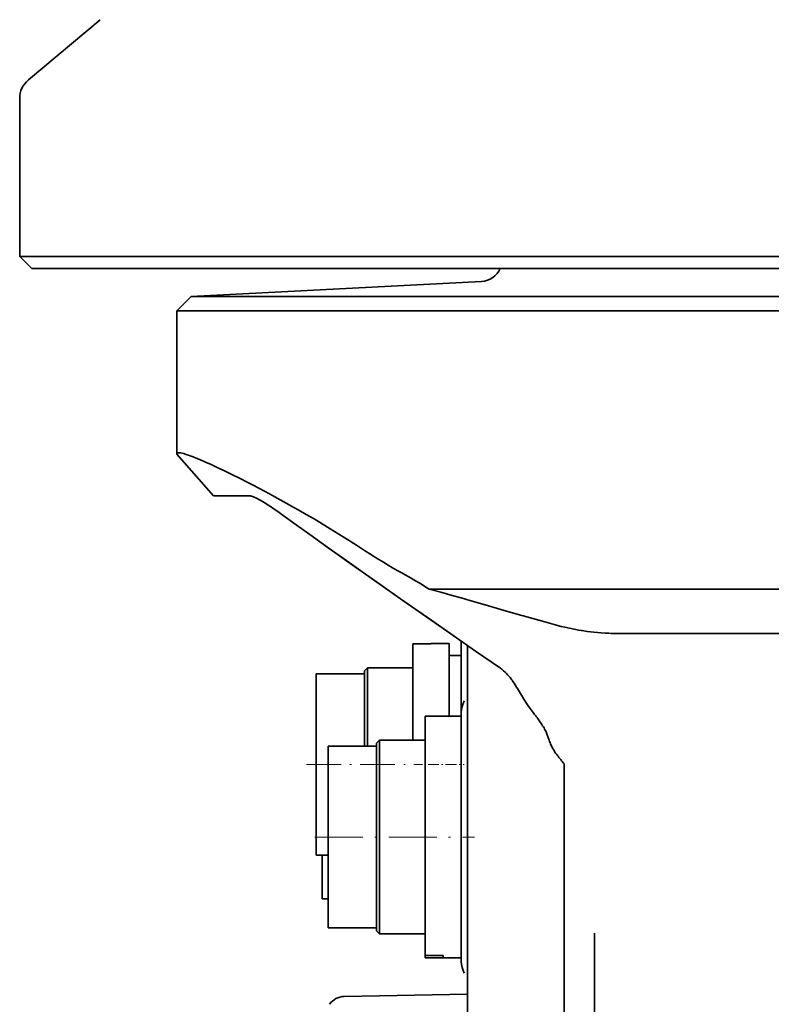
# Model space of a CAD drawing. Extents: x -922 to 7836, y -4841 to 1297.
# Tile 74 of 89: x 4686 to 4748, y 128 to 210. Entities that reach past the tile are written whole.
import ezdxf

# ---------------------------------------------------------------- set-up
doc = ezdxf.new("R2010")
doc.units = 0
doc.linetypes.add('DASHDOT', pattern=[18.5, 12, -3, 0.5, -3])

msp = doc.modelspace()

# ---------------------------------------------------------------- linework, layer by layer
at = {"color": 7, "lineweight": 35}
for p, q in [((4692.64209, 209.573547), (4686.714355, 204.599472)), ((4686, 190), (4686, 203.067383)), ((4688.80127, 190), (4686, 190)), ((4687, 189), (4686, 190)), ((4691.099121, 190), (4688.80127, 190)), ((4698.04248, 190), (4691.099121, 190)), ((4699.836426, 190), (4698.04248, 190)), ((4699.836426, 190), (4784, 190)), ((4689.772461, 189), (4687, 189)), ((4691.151367, 189), (4689.772461, 189)), ((4698.094727, 189), (4691.151367, 189)), ((4700.786133, 189), (4698.094727, 189)), ((4700.786133, 189), (4784, 189)), ((4724.168457, 187.934998), (4700.177734, 186.677689)), ((4700.177734, 186.677689), (4699, 185.5)), ((4700.177734, 186.677689), (4857.561035, 186.677689)), ((4699, 185.5), (4858.594727, 185.5)), ((4699, 185.5), (4699, 173.661911)), ((4699.000488, 173.66748), (4699, 173.661911)), ((4699, 173.661911), (4702.025391, 170.199997)), ((4702.044434, 170.199997), (4702.025391, 170.199997)), ((4705.02832, 170.199997), (4702.044434, 170.199997)), ((4719.854004, 162.5), (4858.594727, 162.5)), ((4735.015625, 158.837326), (4861.808594, 158.837326)), ((4720, 157.971832), (4718.5, 157.971832)), ((4718.5, 150), (4718.5, 157.971832)), ((4720, 157.971832), (4718.5, 157.971832)), ((4718.5, 150), (4718.5, 157.971832)), ((4720, 157.971832), (4718.5, 157.971832)), ((4718.5, 150), (4718.5, 157.971832)), ((4720, 157.971832), (4720, 158)), ((4720, 158), (4721.5, 158)), ((4720, 157.971832), (4720, 158)), ((4720, 158), (4721.5, 158)), ((4720, 157.971832), (4720, 158)), ((4720, 158), (4721.5, 158)), ((4721.5, 152), (4721.5, 158)), ((4721.5, 152), (4721.5, 158)), ((4721.5, 152), (4721.5, 158)), ((4722.5, 152.293564), (4722.5, 158.195114)), ((4722.5, 152.293732), (4722.5, 158.195114)), ((4722.5, 152.214005), (4722.5, 158.195114)), ((4723, 145.684296), (4723, 157.846375)), ((4723, 145.684296), (4723, 157.846375)), ((4723, 145.684296), (4723, 157.846375)), ((4721.5, 157), (4722.5, 157)), ((4721.5, 157), (4722.5, 157)), ((4721.5, 157), (4722.5, 157)), ((4710.5, 140.5), (4710.5, 155.5)), ((4710.5, 155.5), (4714.5, 155.5)), ((4710.5, 140.5), (4710.5, 155.5)), ((4710.5, 155.5), (4714.5, 155.5)), ((4710.5, 140.5), (4710.5, 155.5)), ((4710.5, 155.5), (4714.5, 155.5)), ((4714.5, 155.75), (4714.75, 156)), ((4714.5, 155.75), (4714.75, 156)), ((4714.5, 155.75), (4714.75, 156)), ((4714.5, 149.500168), (4714.5, 155.75)), ((4714.5, 149.500168), (4714.5, 155.75)), ((4714.5, 149.500168), (4714.5, 155.75)), ((4714.75, 149.500748), (4714.75, 156)), ((4714.75, 156), (4718.5, 156)), ((4714.75, 149.500748), (4714.75, 156)), ((4714.75, 156), (4718.5, 156)), ((4714.75, 149.500748), (4714.75, 156)), ((4714.75, 156), (4718.5, 156)), ((4722.5, 152.286377), (4722.5, 142)), ((4722.5, 152.286377), (4722.5, 142)), ((4722.5, 152.286377), (4722.5, 142)), ((4719.5, 132.216522), (4719.5, 152)), ((4719.5, 152), (4722.5, 152)), ((4719.5, 132.216522), (4719.5, 152)), ((4719.5, 152), (4722.5, 152)), ((4719.5, 132.216522), (4719.5, 152)), ((4719.5, 152), (4722.5, 152)), ((4728.844727, 151.762039), (4728.833496, 151.777161)), ((4715.5, 149.75), (4715.75, 150)), ((4715.5, 149.75), (4715.75, 150)), ((4715.5, 149.75), (4715.75, 150)), ((4715.75, 134.071075), (4715.75, 150)), ((4715.75, 150), (4719.5, 150)), ((4715.75, 134.071075), (4715.75, 150)), ((4715.75, 150), (4719.5, 150)), ((4715.75, 134.071075), (4715.75, 150)), ((4715.75, 150), (4719.5, 150)), ((4711.5, 134.566635), (4711.5, 149.5)), ((4711.5, 149.5), (4715.5, 149.5)), ((4711.5, 134.566635), (4711.5, 149.5)), ((4711.5, 149.5), (4715.5, 149.5)), ((4711.5, 134.566635), (4711.5, 149.5)), ((4711.5, 149.5), (4715.5, 149.5)), ((4715.5, 134.318863), (4715.5, 149.75)), ((4715.5, 134.318863), (4715.5, 149.75)), ((4715.5, 134.318863), (4715.5, 149.75)), ((4731, 148.038498), (4731, 146.4086)), ((4731, 146.4086), (4731, 146.290543)), ((4731, 146.290543), (4731, 145.688858)), ((4723, 145.684296), (4723, 141.400101)), ((4723, 145.684296), (4723, 141.400101)), ((4723, 145.684296), (4723, 141.400101)), ((4731, 145.688858), (4731, 134.000031)), ((4722.5, 142), (4722.5, 131.713623)), ((4722.5, 142), (4722.5, 131.713623)), ((4722.5, 142), (4722.5, 131.713623)), ((4723, 107.108025), (4723, 141.400101)), ((4723, 107.108025), (4723, 141.400101)), ((4723, 107.108025), (4723, 141.400101)), ((4711.5, 140.5), (4710.5, 140.5)), ((4711.5, 140.5), (4710.5, 140.5)), ((4711.5, 140.5), (4710.5, 140.5)), ((4711, 140.5), (4711, 137.583267)), ((4711, 140.5), (4711, 137.583267)), ((4711, 140.5), (4711, 137.583267)), ((4711, 137.583267), (4711, 136.899994)), ((4711, 137.583267), (4711, 136.899994)), ((4711, 137.583267), (4711, 136.899994)), ((4711.5, 136.899994), (4711, 136.899994)), ((4711.5, 136.899994), (4711, 136.899994)), ((4711.5, 136.899994), (4711, 136.899994)), ((4711.5, 134.5), (4711.5, 134.566635)), ((4711.5, 134.5), (4711.5, 134.566635)), ((4711.5, 134.5), (4711.5, 134.566635)), ((4711.5, 134.5), (4715.5, 134.5)), ((4711.5, 134.5), (4715.5, 134.5)), ((4711.5, 134.5), (4715.5, 134.5)), ((4715.5, 134.25), (4715.5, 134.318863)), ((4715.5, 134.25), (4715.5, 134.318863)), ((4715.5, 134.25), (4715.5, 134.318863)), ((4715.5, 134.25), (4715.75, 134)), ((4715.5, 134.25), (4715.75, 134)), ((4715.5, 134.25), (4715.75, 134)), ((4715.75, 134), (4715.75, 134.071075)), ((4715.75, 134), (4715.75, 134.071075)), ((4715.75, 134), (4715.75, 134.071075)), ((4715.75, 134), (4719.5, 134)), ((4715.75, 134), (4719.5, 134)), ((4715.75, 134), (4719.5, 134)), ((4719.5, 134), (4717, 134)), ((4719.5, 134), (4717, 134)), ((4719.5, 134), (4717, 134)), ((4731, 134.000031), (4731, 133.942398)), ((4731, 41.28167), (4731, 133.942398)), ((4733.498535, 134.057617), (4733.5, 133.942398)), ((4733.499023, 134.04538), (4733.498535, 134.057617)), ((4733.5, 133.954498), (4733.499023, 134.04538)), ((4733.5, 133.831421), (4733.5, 133.954498)), ((4733.5, 133.831421), (4733.5, 40.082726)), ((4719.5, 132.216522), (4721, 132.216522)), ((4719.5, 132.017014), (4719.5, 132.216522)), ((4719.5, 132.216522), (4721, 132.216522)), ((4719.5, 132.017014), (4719.5, 132.216522)), ((4719.5, 132.216522), (4721, 132.216522)), ((4719.5, 132.017014), (4719.5, 132.216522)), ((4721, 132.017014), (4719.5, 132.017014)), ((4719.5, 132), (4719.5, 132.017014)), ((4721, 132.017014), (4719.5, 132.017014)), ((4719.5, 132), (4719.5, 132.017014)), ((4721, 132.017014), (4719.5, 132.017014)), ((4719.5, 132), (4719.5, 132.017014)), ((4719.5, 132), (4722.5, 132)), ((4719.5, 132), (4722.5, 132)), ((4719.5, 132), (4722.5, 132)), ((4719.600098, 132), (4722.5, 132)), ((4719.600098, 132), (4722.5, 132)), ((4719.600098, 132), (4722.5, 132)), ((4721, 132.088852), (4721, 132.216522)), ((4721, 132.088852), (4721, 132.216522)), ((4721, 132.088852), (4721, 132.216522)), ((4721, 132.017014), (4721, 132.088852)), ((4721, 132.017014), (4721, 132.088852)), ((4721, 132.017014), (4721, 132.088852)), ((4723, 129), (4712.827148, 128.822433)), ((4723, 129), (4712.827148, 128.822433)), ((4723, 129), (4712.827148, 128.822433))]:
    msp.add_line(p, q, dxfattribs=at)
at = {"color": 7, "linetype": 'DASHDOT', "lineweight": 13, "ltscale": 0.23999}
msp.add_line((4709.700195, 148), (4719.299805, 148), dxfattribs=at)
at = {"color": 7, "linetype": 'DASHDOT', "lineweight": 13, "ltscale": 0.075}
msp.add_line((4719.75, 148), (4722.75, 148), dxfattribs=at)
at = {"color": 7, "linetype": 'DASHDOT', "lineweight": 13, "ltscale": 0.330005}
msp.add_line((4710.399902, 142), (4723.600098, 142), dxfattribs=at)
at = {"color": 7, "lineweight": 35}
for points in [[(4699.000488, 173.66748), (4699.006348, 173.694672), (4699.018555, 173.717392), (4699.037598, 173.735718), (4699.062988, 173.74971), (4699.083008, 173.75647), (4699.105469, 173.761475), (4699.132813, 173.764877), (4699.163086, 173.766296), (4699.19873, 173.76564), (4699.23877, 173.762741), (4699.328613, 173.750198), (4699.433105, 173.728699), (4699.552734, 173.698273), (4699.687012, 173.658813), (4699.836914, 173.610168), (4699.960449, 173.56752), (4700.092773, 173.519455), (4700.327148, 173.430252), (4700.57959, 173.329117), (4700.949219, 173.174652), (4701.362305, 172.99469), (4701.820313, 172.788452), (4702.325195, 172.554703), (4702.879395, 172.29155), (4703.487305, 171.996017), (4704.15625, 171.663818), (4704.898438, 171.287125), (4705.29541, 171.08223), (4705.709473, 170.866272), (4706.286621, 170.56105), (4706.892578, 170.235748), (4707.527344, 169.88945), (4708.27832, 169.472366), (4708.668457, 169.252548), (4709.068359, 169.024902), (4709.686523, 168.668381), (4710.32666, 168.293381), (4710.987793, 167.899734), (4711.667969, 167.487823), (4712.378906, 167.050034), (4713.102051, 166.596771), (4713.837402, 166.12822), (4714.583984, 165.64476)], [(4705.02832, 170.199997), (4705.072754, 170.197311), (4705.123535, 170.189163), (4705.180176, 170.175415), (4705.227539, 170.161331), (4705.27832, 170.143951), (4705.391113, 170.099106), (4705.504883, 170.047684), (4705.630859, 169.985168), (4705.769531, 169.911407), (4705.881348, 169.848694), (4706.000488, 169.779633), (4706.258301, 169.622833), (4706.541504, 169.442017), (4706.723633, 169.321854), (4706.913574, 169.194), (4707.121094, 169.051575), (4707.334961, 168.901932), (4707.768066, 168.5923)], [(4705.02832, 170.199997), (4705.072754, 170.197311), (4705.123535, 170.189163), (4705.180176, 170.175415), (4705.227539, 170.161331), (4705.27832, 170.143951), (4705.391113, 170.099106), (4705.504883, 170.047684), (4705.630859, 169.985168), (4705.769531, 169.911407), (4705.881348, 169.848694), (4706.000488, 169.779633), (4706.258301, 169.622833), (4706.541504, 169.442017), (4706.723633, 169.321854), (4706.913574, 169.194), (4707.121094, 169.051575), (4707.334961, 168.901932), (4707.768066, 168.5923)], [(4707.768066, 168.5923), (4708.863281, 167.800598), (4709.967773, 167.007202), (4711.095215, 166.201035), (4712.229004, 165.394562), (4713.404297, 164.561752), (4714.583496, 163.729218), (4716.264648, 162.546677), (4717.949707, 161.366409), (4719.790527, 160.080734), (4721.632324, 158.797791), (4723.682129, 157.373306), (4725.72998, 155.952591)], [(4707.768066, 168.5923), (4708.863281, 167.800598), (4709.967773, 167.007202), (4711.497559, 165.914612), (4713.036621, 164.821732), (4714.583496, 163.729218), (4715.755371, 162.904541), (4716.929199, 162.080917), (4719.279785, 160.437119), (4721.632324, 158.797791), (4722.497559, 158.196304)], [(4719.854004, 162.5), (4720.794922, 162.240128), (4721.755371, 161.969864), (4722.480469, 161.763214), (4723.215332, 161.552124), (4724.481934, 161.186218), (4725.772949, 160.812546), (4727.189941, 160.404831), (4727.915039, 160.198166), (4728.905273, 159.918716), (4729.408691, 159.77832), (4730.167969, 159.569519)], [(4735.015625, 158.837326), (4734.855469, 158.838425), (4734.696289, 158.841599), (4734.380371, 158.853699), (4734.067871, 158.872772), (4733.758301, 158.898117), (4733.45166, 158.929153), (4733.173828, 158.962067), (4732.898438, 158.998947), (4732.626465, 159.039474), (4732.424316, 159.072128), (4732.223633, 159.106567), (4731.82666, 159.180542), (4731.436523, 159.260727), (4731.052246, 159.346573), (4730.753906, 159.417923), (4730.458984, 159.492294), (4730.167969, 159.569519)], [(4725.72998, 155.952591), (4725.799805, 155.902985), (4725.866699, 155.852661), (4725.933594, 155.799561), (4725.997559, 155.74588), (4726.116699, 155.639221), (4726.227051, 155.531113), (4726.330566, 155.421921), (4726.437012, 155.300323), (4726.537109, 155.177933), (4726.631836, 155.054932), (4726.699707, 154.962357), (4726.765625, 154.869522), (4726.861816, 154.727814), (4726.95459, 154.585617), (4727.074219, 154.39534), (4727.152344, 154.268082), (4727.305664, 154.012665), (4727.551758, 153.599564), (4727.676758, 153.392624), (4727.772461, 153.237473), (4727.870605, 153.082489), (4728.021484, 152.8517), (4728.179688, 152.62236), (4728.262207, 152.507874), (4728.34668, 152.394028), (4728.433105, 152.28212), (4728.548828, 152.137817)], [(4729.6875, 150.215408), (4729.660645, 150.297165), (4729.632324, 150.377579), (4729.570313, 150.534454), (4729.503418, 150.68634), (4729.432129, 150.833557), (4729.384277, 150.925232), (4729.335449, 151.015213), (4729.280762, 151.11142), (4729.224121, 151.20575), (4729.163574, 151.303253), (4729.101563, 151.398758), (4728.975098, 151.58403), (4728.844727, 151.762039)], [(4730.431641, 148.765289), (4730.363281, 148.854477), (4730.297852, 148.943665), (4730.244141, 149.02095), (4730.192383, 149.098511), (4730.11377, 149.224792), (4730.041016, 149.352448), (4729.974121, 149.481689), (4729.912109, 149.612686), (4729.871094, 149.707291), (4729.832031, 149.802887), (4729.792969, 149.905991), (4729.755371, 150.010239), (4729.6875, 150.215408)]]:
    msp.add_lwpolyline(points, dxfattribs=at)
for centre, radius, start, end in [((4688, 203.067383), 1.999999, 129.999974, 180.000009), ((4724.074219, 189.732544), 1.8, 273.000001, 335.985767), ((4745.71875, 213.782928), 57.33014, 237.106018, 240.612036), ((4666.904785, 74.722916), 102.510698, 58.900655, 60.370471), ((4724.5, 152.286377), 2, 151.044975, 180.000005), ((4724.5, 152.286377), 2, 151.044975, 180.000005), ((4724.5, 152.286377), 2, 151.044975, 180.000005), ((4719.25293, 144.50853), 12.02571, 37.187566, 39.376628), ((4683.387207, 111.314301), 60.130394, 37.643232, 38.522472), ((4724.5, 131.713623), 2, 179.999995, 208.955025), ((4724.5, 131.713623), 2, 179.999995, 208.955025), ((4724.5, 131.713623), 2, 179.999995, 208.955025), ((4712.853516, 127.322662), 1.5, 90.999997, 145.619401), ((4712.853516, 127.322662), 1.5, 90.999997, 145.619401), ((4712.853516, 127.322662), 1.5, 90.999997, 145.619401)]:
    msp.add_arc(centre, radius, start, end, dxfattribs=at)

doc.saveas('drawing.dxf')
